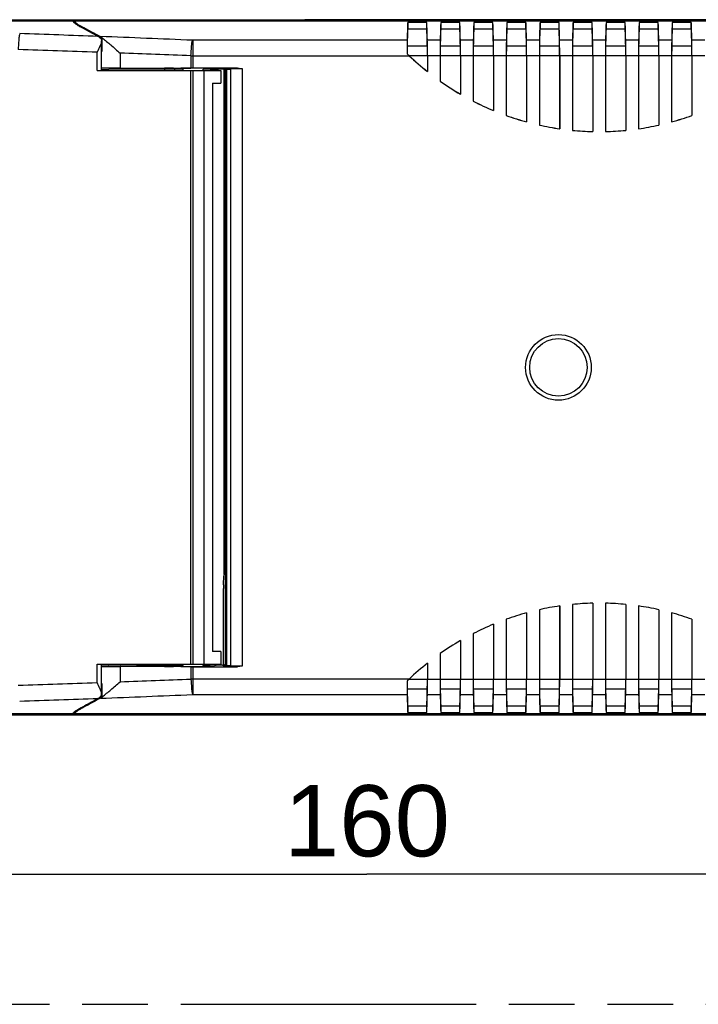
# Model space of a CAD drawing. Header units: millimetres. Extents: x 0 to 210, y 0 to 297.
# Tile 4 of 12: x 76 to 96, y 133 to 162. Entities that reach past the tile are written whole.
import ezdxf
from ezdxf.enums import TextEntityAlignment as Align

# ---------------------------------------------------------------- set-up
doc = ezdxf.new("R2010")
doc.units = ezdxf.units.MM
doc.header["$LTSCALE"] = 19.36
doc.linetypes.add('PHANTOM', pattern=[0.8, 0.45, -0.05, 0.1, -0.05, 0.1, -0.05])
doc.layers.get('0').update_dxf_attribs({"linetype": 'CONTINUOUS'})
doc.layers.add('DEFAULT_3', color=7, linetype='PHANTOM')
doc.layers.add('Z_DIM_2D', color=7, linetype='CONTINUOUS')
doc.styles.add('TEXTSTYLE_3', font='helveticaneueltw1g-ltcn.otf')
doc.dimstyles.new('DIMSTYLE_1', dxfattribs={"dimtxt": 2.1, "dimasz": 3.5, "dimexe": 1.5, "dimexo": 0, "dimgap": 0.525, "dimtad": 1, "dimdec": 3, "dimlfac": 4, "dimdsep": 46, "dimtxsty": 'TEXTSTYLE_3', "dimblk": '_FILLED', "dimblk1": '_FILLED', "dimblk2": '_FILLED', "dimcen": 0.09, "dimclrt": 5, "dimadec": 3, "dimazin": 2, "dimtp": 0.5, "dimtm": 0.5, "dimtfac": 1, "dimtdec": 3, "dimtofl": 0, "dimtmove": 0, "dimatfit": 3, "dimldrblk": '_FILLED', "dimfxl": 0, "dimtolj": 1, "dimarcsym": 0})

# ---------------------------------------------------------------- blocks, each defined once
blk = doc.blocks.new('*D2')
at = {"layer": 'Z_DIM_2D', "color": 2, "linetype": 'Continuous', "transparency": 16777216}
for p, q in [((66.668, 151.456), (66.668, 135.016)), ((106.526, 149.039), (106.526, 135.016)), ((66.668, 136.516), (86.597, 136.516)), ((106.526, 136.516), (86.597, 136.516))]:
    blk.add_line(p, q, dxfattribs=at)
at = {"layer": 'Z_DIM_2D', "color": 5, "linetype": 'Continuous', "transparency": 16777216, "style": 'TEXTSTYLE_3'}
blk.add_text('160', height=2.1, dxfattribs=at).set_placement((86.597, 137.041), align=Align.CENTER)
blk = doc.blocks.new('_FILLED')
at = {"color": 0, "linetype": 'ByBlock'}
blk.add_solid([(0, 0), (-1, 0.125), (-1, -0.125)], dxfattribs=at)
blk = doc.blocks.new('_NONE')

msp = doc.modelspace()

# ---------------------------------------------------------------- linework, layer by layer
at = {"color": 7, "linetype": 'Continuous'}
for p, q in [((70.81544, 161.70344), (84.76623, 161.70344)), ((77.94163, 161.65799), (77.91781, 161.70562)), ((77.99163, 161.65799), (77.96782, 161.70562)), ((77.96782, 161.70344), (77.96782, 161.61287)), ((87.0194, 161.70562), (84.76623, 161.70562)), ((96.64123, 161.70344), (87.0194, 161.70344)), ((87.79995, 161.62707), (87.79995, 161.43858)), ((88.36068, 161.62707), (87.79995, 161.62707)), ((87.79995, 161.43858), (88.36068, 161.43858)), ((88.36068, 161.43858), (88.36068, 161.62707)), ((88.77495, 161.62707), (88.77495, 161.43858)), ((89.33568, 161.62707), (88.77495, 161.62707)), ((88.77495, 161.43858), (89.33568, 161.43858)), ((89.33568, 161.43858), (89.33568, 161.62707)), ((89.74995, 161.62707), (89.74995, 161.43858)), ((90.31068, 161.62707), (89.74995, 161.62707)), ((89.74995, 161.43858), (90.31068, 161.43858)), ((90.31068, 161.43858), (90.31068, 161.62707)), ((90.72495, 161.62707), (90.72495, 161.43858)), ((91.28568, 161.62707), (90.72495, 161.62707)), ((90.72495, 161.43858), (91.28568, 161.43858)), ((91.28568, 161.43858), (91.28568, 161.62707)), ((91.69995, 161.62707), (91.69995, 161.43858)), ((92.26068, 161.62707), (91.69995, 161.62707)), ((91.69995, 161.43858), (92.26068, 161.43858)), ((92.26068, 161.43858), (92.26068, 161.62707)), ((92.67495, 161.62707), (92.67495, 161.43858)), ((93.23568, 161.62707), (92.67495, 161.62707)), ((92.67495, 161.43858), (93.23568, 161.43858)), ((93.23568, 161.43858), (93.23568, 161.62707)), ((93.64995, 161.62707), (93.64995, 161.43858)), ((94.21068, 161.62707), (93.64995, 161.62707)), ((93.64995, 161.43858), (94.21068, 161.43858)), ((94.21068, 161.43858), (94.21068, 161.62707)), ((94.62495, 161.62707), (94.62495, 161.43858)), ((95.18568, 161.62707), (94.62495, 161.62707)), ((94.62495, 161.43858), (95.18568, 161.43858)), ((95.18568, 161.43858), (95.18568, 161.62707)), ((95.59995, 161.62707), (95.59995, 161.43858)), ((96.16068, 161.62707), (95.59995, 161.62707)), ((95.59995, 161.43858), (96.16068, 161.43858)), ((96.16068, 161.43858), (96.16068, 161.62707)), ((78.67426, 161.24033), (78.67879, 161.23784)), ((78.67879, 161.23784), (78.78501, 161.17943)), ((78.78501, 161.17943), (78.78501, 161.1738)), ((78.77392, 160.20562), (78.77392, 161.08546)), ((78.78501, 160.771), (78.77369, 160.77769)), ((88.37868, 160.64307), (88.37868, 160.17896)), ((88.38032, 160.64307), (88.38032, 160.17557)), ((88.75532, 160.64307), (88.75532, 159.89413)), ((88.75695, 160.64307), (88.75695, 159.89498)), ((89.35368, 160.64307), (89.35368, 159.5115)), ((89.35532, 160.64307), (89.35532, 159.50866)), ((89.73032, 160.64307), (89.73032, 159.30338)), ((89.73195, 160.64307), (89.73195, 159.30438)), ((90.32868, 160.64307), (90.32868, 159.02788)), ((90.33032, 160.64307), (90.33032, 159.02543)), ((90.70532, 160.64307), (90.70532, 158.88067)), ((91.30368, 160.64307), (91.30368, 158.69397)), ((91.30532, 160.64307), (91.30532, 158.69183)), ((91.68032, 160.64307), (91.68032, 158.59909)), ((91.68195, 160.64307), (91.68195, 158.6004)), ((92.27868, 160.64307), (92.27868, 158.49111)), ((92.28032, 160.64307), (92.28032, 158.48922)), ((92.65532, 160.64307), (92.65532, 158.44388)), ((93.25532, 160.64307), (93.25532, 158.40779)), ((93.63032, 160.64307), (93.63032, 158.40779)), ((93.63195, 160.64307), (93.63195, 158.40946)), ((94.22868, 160.64307), (94.22868, 158.44536)), ((94.23032, 160.64307), (94.23032, 158.44388)), ((94.60532, 160.64307), (94.60532, 158.48922)), ((95.20532, 160.64307), (95.20532, 158.59909)), ((95.58032, 160.64307), (95.58032, 158.69183)), ((95.58195, 160.64307), (95.58195, 158.69397)), ((96.17868, 160.64307), (96.17868, 158.88183)), ((96.18032, 160.64307), (96.18032, 158.88067)), ((78.77392, 160.23576), (78.97311, 160.23576)), ((78.85642, 160.20562), (78.85615, 160.23576)), ((78.86782, 160.20562), (78.86782, 160.23576)), ((78.94282, 160.20562), (78.94282, 160.23576)), ((78.97375, 160.23662), (78.97311, 160.23576)), ((79.31719, 160.24834), (78.99084, 160.23771)), ((79.31734, 160.27701), (81.4079, 160.2786)), ((80.63032, 160.25157), (79.80016, 160.25157)), ((80.63032, 160.25562), (80.63032, 160.27262)), ((80.93032, 160.25562), (80.93032, 160.27262)), ((81.1574, 160.25157), (80.93032, 160.25157)), ((81.17174, 160.23246), (81.17525, 160.22472)), ((81.17525, 160.22472), (81.17782, 160.21675)), ((82.78076, 160.27862), (81.46782, 160.27862)), ((81.75771, 160.21642), (81.76038, 160.22472)), ((81.9742, 160.25157), (81.77824, 160.25157)), ((82.0996, 160.25043), (82.09914, 160.25053)), ((82.36358, 160.24939), (82.22454, 160.24939)), ((82.38858, 145.4733), (82.38858, 160.22439)), ((78.63802, 160.20562), (82.29282, 160.20562)), ((81.17793, 160.21642), (81.17966, 160.2076)), ((81.75598, 160.20761), (81.75771, 160.21642)), ((82.29282, 160.20562), (82.29282, 159.83062)), ((82.04282, 159.83062), (82.04282, 143.08062)), ((82.04282, 159.83062), (82.29282, 159.83062)), ((88.75532, 159.89413), (88.75695, 159.89498)), ((89.35368, 159.5115), (89.35532, 159.50866)), ((89.73032, 159.30338), (89.73195, 159.30438)), ((90.32868, 159.02788), (90.33032, 159.02543)), ((90.70532, 158.88067), (90.70695, 158.88183)), ((96.17868, 158.88183), (96.18032, 158.88067)), ((91.30368, 158.69397), (91.30532, 158.69183)), ((91.68032, 158.59909), (91.68195, 158.6004)), ((92.27868, 158.49111), (92.28032, 158.48922)), ((95.58032, 158.69183), (95.58195, 158.69397)), ((93.63032, 158.40779), (93.63195, 158.40946)), ((94.22868, 158.44536), (94.23032, 158.44388)), ((82.37036, 145.04171), (82.37456, 145.31915)), ((82.37509, 145.3359), (82.3875, 145.3483)), ((82.36982, 142.70562), (82.36982, 144.93345)), ((91.68032, 144.31215), (91.68032, 142.26817)), ((92.27868, 144.42014), (92.27868, 142.26817)), ((92.28032, 144.42203), (92.28032, 142.26817)), ((92.65532, 144.46737), (92.65532, 142.26817)), ((93.25368, 144.50178), (93.25368, 142.26817)), ((93.25532, 144.50346), (93.25532, 142.26817)), ((93.63032, 144.50346), (93.63032, 142.26817)), ((94.22868, 144.46588), (94.22868, 142.26817)), ((94.23032, 144.46737), (94.23032, 142.26817)), ((94.60532, 144.42203), (94.60532, 142.26817)), ((95.20368, 144.31084), (95.20368, 142.26817)), ((95.20532, 144.31215), (95.20532, 142.26817)), ((90.70532, 144.03057), (90.70532, 142.26817)), ((91.30368, 144.21727), (91.30368, 142.26817)), ((91.30532, 144.21942), (91.30532, 142.26817)), ((95.58032, 144.21942), (95.58032, 142.26817)), ((96.17868, 144.02942), (96.17868, 142.26817)), ((96.18032, 144.03057), (96.18032, 142.26817)), ((90.32868, 143.88337), (90.32868, 142.26817)), ((90.33032, 143.88582), (90.33032, 142.26817)), ((89.35368, 143.39974), (89.35368, 142.26817)), ((89.35532, 143.40258), (89.35532, 142.26817)), ((89.73032, 143.60786), (89.73032, 142.26817)), ((82.29282, 143.08062), (82.04282, 143.08062)), ((82.29282, 143.08062), (82.29282, 142.70562)), ((88.75532, 143.01711), (88.75532, 142.26817)), ((78.63802, 142.70562), (82.29282, 142.70562)), ((78.77392, 141.82579), (78.77392, 142.70562)), ((78.97311, 142.67548), (78.77392, 142.67548)), ((78.85615, 142.67548), (78.85642, 142.70562)), ((78.86782, 142.67548), (78.86782, 142.70562)), ((78.94282, 142.67548), (78.94282, 142.70562)), ((78.97382, 142.67463), (78.97297, 142.67548)), ((79.31719, 142.66291), (78.99084, 142.67354)), ((81.4079, 142.63264), (79.31734, 142.63424)), ((80.63032, 142.65967), (79.80016, 142.65967)), ((80.63032, 142.65562), (80.63032, 142.63862)), ((81.15738, 142.65967), (80.93032, 142.65967)), ((80.93032, 142.65562), (80.93032, 142.63862)), ((81.1778, 142.69439), (81.17518, 142.68633)), ((81.17965, 142.70369), (81.1778, 142.69439)), ((81.46782, 142.63262), (82.78076, 142.63262)), ((81.75766, 142.69501), (81.75596, 142.7038)), ((81.7603, 142.68672), (81.7578, 142.69458)), ((81.76378, 142.679), (81.7603, 142.68672)), ((81.9742, 142.65967), (81.77824, 142.65967)), ((82.21239, 142.67958), (82.09902, 142.66071)), ((82.33722, 142.68062), (82.34482, 142.68062)), ((88.37868, 142.73228), (88.37868, 142.26817)), ((88.38032, 142.73568), (88.38032, 142.26817)), ((78.77369, 142.13355), (78.78501, 142.14024)), ((87.78201, 142.20672), (87.78035, 142.20742)), ((78.67891, 141.67337), (78.67421, 141.67078)), ((78.78501, 141.73181), (78.67879, 141.6734)), ((78.78501, 141.73744), (78.78501, 141.73181)), ((88.36068, 141.47267), (87.79995, 141.47267)), ((87.79995, 141.47267), (87.79995, 141.28418)), ((88.36068, 141.28418), (88.36068, 141.47267)), ((89.33568, 141.47267), (88.77495, 141.47267)), ((88.77495, 141.47267), (88.77495, 141.28418)), ((89.33568, 141.28418), (89.33568, 141.47267)), ((90.31068, 141.47267), (89.74995, 141.47267)), ((89.74995, 141.47267), (89.74995, 141.28418)), ((90.31068, 141.28418), (90.31068, 141.47267)), ((91.28568, 141.47267), (90.72495, 141.47267)), ((90.72495, 141.47267), (90.72495, 141.28418)), ((91.28568, 141.28418), (91.28568, 141.47267)), ((92.26068, 141.47267), (91.69995, 141.47267)), ((91.69995, 141.47267), (91.69995, 141.28418)), ((92.26068, 141.28418), (92.26068, 141.47267)), ((93.23568, 141.47267), (92.67495, 141.47267)), ((92.67495, 141.47267), (92.67495, 141.28418)), ((93.23568, 141.28418), (93.23568, 141.47267)), ((94.21068, 141.47267), (93.64995, 141.47267)), ((93.64995, 141.47267), (93.64995, 141.28418)), ((94.21068, 141.28418), (94.21068, 141.47267)), ((95.18568, 141.47267), (94.62495, 141.47267)), ((94.62495, 141.47267), (94.62495, 141.28418)), ((95.18568, 141.28418), (95.18568, 141.47267)), ((96.16068, 141.47267), (95.59995, 141.47267)), ((95.59995, 141.47267), (95.59995, 141.28418)), ((96.16068, 141.28418), (96.16068, 141.47267)), ((84.76623, 141.2078), (70.81544, 141.2078)), ((77.91781, 141.20562), (77.94163, 141.25325)), ((77.96782, 141.2078), (77.96782, 141.29842)), ((77.96782, 141.20562), (77.99163, 141.25325)), ((87.0194, 141.20562), (84.76623, 141.20562)), ((96.64123, 141.2078), (87.0194, 141.2078)), ((87.79995, 141.28418), (88.36068, 141.28418)), ((88.77495, 141.28418), (89.33568, 141.28418)), ((89.74995, 141.28418), (90.31068, 141.28418)), ((90.72495, 141.28418), (91.28568, 141.28418)), ((91.69995, 141.28418), (92.26068, 141.28418)), ((92.67495, 141.28418), (93.23568, 141.28418)), ((93.64995, 141.28418), (94.21068, 141.28418)), ((94.62495, 141.28418), (95.18568, 141.28418)), ((95.59995, 141.28418), (96.16068, 141.28418))]:
    msp.add_line(p, q, dxfattribs=at)
at = {"color": 9, "linetype": 'Continuous'}
for p, q in [((77.94163, 161.65799), (70.81544, 161.65799)), ((103.11227, 161.65799), (77.99163, 161.65799)), ((77.9945, 161.59124), (77.9945, 161.64356)), ((78.21918, 161.48783), (78.21918, 161.45834)), ((78.78501, 161.1738), (78.78501, 160.771)), ((81.46782, 161.09821), (81.46782, 160.27862)), ((87.78287, 161.09821), (81.46782, 161.09821)), ((88.75787, 161.09821), (88.37776, 161.09821)), ((89.73287, 161.09821), (89.35276, 161.09821)), ((90.70787, 161.09821), (90.32776, 161.09821)), ((91.68287, 161.09821), (91.30276, 161.09821)), ((92.65787, 161.09821), (92.27776, 161.09821)), ((93.63287, 161.09821), (93.25276, 161.09821)), ((94.60787, 161.09821), (94.22776, 161.09821)), ((95.58287, 161.09821), (95.20276, 161.09821)), ((96.55787, 161.09821), (96.17776, 161.09821)), ((88.37708, 160.92753), (87.78355, 160.92753)), ((89.35208, 160.92753), (88.75855, 160.92753)), ((90.32708, 160.92753), (89.73355, 160.92753)), ((91.30208, 160.92753), (90.70855, 160.92753)), ((92.27708, 160.92753), (91.68355, 160.92753)), ((93.25208, 160.92753), (92.65855, 160.92753)), ((94.22708, 160.92753), (93.63355, 160.92753)), ((95.20208, 160.92753), (94.60855, 160.92753)), ((96.17708, 160.92753), (95.58355, 160.92753)), ((78.63802, 160.20562), (78.63802, 160.74693)), ((79.31734, 160.72275), (79.31734, 160.27701)), ((81.4079, 160.64339), (81.4079, 160.2786)), ((81.46782, 160.64307), (87.8435, 160.64307)), ((88.37868, 160.64307), (87.84587, 160.64307)), ((88.75532, 160.64307), (88.38032, 160.64307)), ((89.35368, 160.64307), (88.75695, 160.64307)), ((89.73032, 160.64307), (89.35532, 160.64307)), ((90.32868, 160.64307), (89.73195, 160.64307)), ((90.70532, 160.64307), (90.33032, 160.64307)), ((91.30368, 160.64307), (90.70695, 160.64307)), ((91.68032, 160.64307), (91.30532, 160.64307)), ((92.27868, 160.64307), (91.68195, 160.64307)), ((92.65532, 160.64307), (92.28032, 160.64307)), ((93.25368, 160.64307), (92.65695, 160.64307)), ((93.63032, 160.64307), (93.25532, 160.64307)), ((94.22868, 160.64307), (93.63195, 160.64307)), ((94.60532, 160.64307), (94.23032, 160.64307)), ((95.20368, 160.64307), (94.60695, 160.64307)), ((95.58032, 160.64307), (95.20532, 160.64307)), ((96.17868, 160.64307), (95.58195, 160.64307)), ((96.55532, 160.64307), (96.18032, 160.64307)), ((80.63032, 160.25562), (80.93032, 160.25562)), ((82.38768, 160.27348), (82.36358, 160.24939)), ((82.38858, 160.22439), (82.41268, 160.24849)), ((82.41268, 160.24849), (82.41268, 142.66276)), ((82.5557, 160.27699), (82.4446, 160.27531)), ((82.46625, 160.25052), (82.57734, 160.25178)), ((82.46625, 142.66073), (82.46625, 160.25052)), ((82.57734, 160.25178), (82.57734, 142.65947)), ((82.92381, 142.65741), (82.92381, 160.25384)), ((81.4079, 142.70562), (81.4079, 160.20562)), ((81.46782, 160.20562), (81.46782, 142.70562)), ((81.79282, 142.70562), (81.79282, 160.20562)), ((78.63802, 142.16431), (78.63802, 142.70562)), ((79.31734, 142.63424), (79.31734, 142.1885)), ((80.93032, 142.65562), (80.63032, 142.65562)), ((81.4079, 142.63264), (81.4079, 142.26785)), ((81.46782, 142.63262), (81.46782, 141.81303)), ((82.34482, 142.68062), (82.38768, 142.63776)), ((82.41268, 142.66276), (82.36982, 142.70562)), ((82.4446, 142.63594), (82.5557, 142.63426)), ((82.57734, 142.65947), (82.46625, 142.66073)), ((87.8435, 142.26817), (81.46782, 142.26817)), ((87.84587, 142.26817), (88.37868, 142.26817)), ((88.38032, 142.26817), (88.75532, 142.26817)), ((88.75695, 142.26817), (89.35368, 142.26817)), ((89.35532, 142.26817), (89.73032, 142.26817)), ((89.73195, 142.26817), (90.32868, 142.26817)), ((90.33032, 142.26817), (90.70532, 142.26817)), ((90.70695, 142.26817), (91.30368, 142.26817)), ((91.30532, 142.26817), (91.68032, 142.26817)), ((91.68195, 142.26817), (92.27868, 142.26817)), ((92.28032, 142.26817), (92.65532, 142.26817)), ((92.65695, 142.26817), (93.25368, 142.26817)), ((93.25532, 142.26817), (93.63032, 142.26817)), ((93.63195, 142.26817), (94.22868, 142.26817)), ((94.23032, 142.26817), (94.60532, 142.26817)), ((94.60695, 142.26817), (95.20368, 142.26817)), ((95.20532, 142.26817), (95.58032, 142.26817)), ((95.58195, 142.26817), (96.17868, 142.26817)), ((96.18032, 142.26817), (96.55532, 142.26817)), ((78.78501, 142.14024), (78.78501, 141.73744)), ((87.78355, 141.98371), (88.37708, 141.98371)), ((88.75855, 141.98371), (89.35208, 141.98371)), ((89.73355, 141.98371), (90.32708, 141.98371)), ((90.70855, 141.98371), (91.30208, 141.98371)), ((91.68355, 141.98371), (92.27708, 141.98371)), ((92.65855, 141.98371), (93.25208, 141.98371)), ((93.63355, 141.98371), (94.22708, 141.98371)), ((94.60855, 141.98371), (95.20208, 141.98371)), ((95.58355, 141.98371), (96.17708, 141.98371)), ((81.46782, 141.81303), (87.78287, 141.81303)), ((88.37776, 141.81303), (88.75787, 141.81303)), ((89.35276, 141.81303), (89.73287, 141.81303)), ((90.32776, 141.81303), (90.70787, 141.81303)), ((91.30276, 141.81303), (91.68287, 141.81303)), ((92.27776, 141.81303), (92.65787, 141.81303)), ((93.25276, 141.81303), (93.63287, 141.81303)), ((94.22776, 141.81303), (94.60787, 141.81303)), ((95.20276, 141.81303), (95.58287, 141.81303)), ((96.17776, 141.81303), (96.55787, 141.81303)), ((78.21918, 141.45291), (78.21918, 141.42342)), ((70.81544, 141.25325), (77.94163, 141.25325)), ((77.99163, 141.25325), (103.11227, 141.25325)), ((77.9945, 141.26768), (77.9945, 141.32002))]:
    msp.add_line(p, q, dxfattribs=at)
at = {"color": 7, "linetype": 'Continuous'}
for points in [[(81.11351, 160.27204), (81.11329, 160.27205), (81.11346, 160.27204), (81.11424, 160.27197), (81.11596, 160.27176), (81.11904, 160.27128), (81.12316, 160.27041), (81.12819, 160.269), (81.13381, 160.26696), (81.13963, 160.26429), (81.14559, 160.26087), (81.15155, 160.25666), (81.15731, 160.25167), (81.16265, 160.24597), (81.1675, 160.23955), (81.17174, 160.23246)], [(81.76038, 160.22472), (81.76389, 160.23245), (81.76813, 160.23954), (81.77299, 160.24597), (81.77835, 160.25168)], [(81.77835, 160.25168), (81.78414, 160.2567), (81.79014, 160.26093), (81.79617, 160.26437), (81.80205, 160.26706), (81.80769, 160.26908), (81.81272, 160.27047), (81.8168, 160.27132), (81.81982, 160.27178), (81.82147, 160.27197), (81.82202, 160.27203)], [(81.15707, 142.65935), (81.15124, 142.65434), (81.1452, 142.65013), (81.13916, 142.64672), (81.13327, 142.64406), (81.12764, 142.64206), (81.12263, 142.64071), (81.11861, 142.63989), (81.11567, 142.63944), (81.11407, 142.63926), (81.11355, 142.63921)], [(81.17518, 142.68633), (81.17163, 142.67859), (81.16736, 142.67149), (81.16246, 142.66506), (81.15707, 142.65935)], [(81.82214, 142.6392), (81.82233, 142.63919), (81.82213, 142.63921), (81.82129, 142.63929), (81.81951, 142.6395), (81.81635, 142.64001), (81.81218, 142.6409), (81.80711, 142.64234), (81.80149, 142.64441), (81.79568, 142.64712), (81.78974, 142.65057), (81.78381, 142.65479), (81.77809, 142.6598), (81.77279, 142.66551), (81.76798, 142.67193), (81.76378, 142.679)]]:
    msp.add_lwpolyline(points, dxfattribs=at)
at = {"color": 9, "linetype": 'Continuous'}
for radius in [0.96825, 0.84722]:
    msp.add_circle((92.24282, 151.45562), radius, dxfattribs=at)
at = {"color": 7, "linetype": 'Continuous'}
for centre, radius, start, end in [((79.3006, 163.55875), 2.33625, 240.980791, 241.484889), ((79.44836, 163.83134), 2.64631, 241.491317, 242.322823), ((78.4152, 160.78676), 0.49334, 48.022186, 50.006427), ((77.97099, 160.29305), 1.15746, 47.826911, 48.021421), ((77.62669, 159.65198), 1.9125, 52.166746, 52.723666), ((93.08252, 166.15183), 7.60222, 225.777211, 226.437669), ((93.44282, 166.53062), 8.125, 226.437403, 231.458822), ((93.44282, 166.53062), 8.12336, 226.449539, 231.434869), ((80.78032, 160.25562), 0.15, 180, 199.490048), ((80.78032, 160.25562), 0.15, 340.504177, 360), ((81.10686, 160.19814), 0.07338, 16.712615, 24.494273), ((81.82876, 160.19814), 0.07336, 154.798303, 163.1793), ((81.10573, 160.19779), 0.07456, 14.735515, 16.720648), ((81.10471, 160.19753), 0.07561, 7.566443, 14.725367), ((81.83093, 160.19753), 0.07563, 165.289831, 172.41255), ((81.8299, 160.19779), 0.07456, 163.171669, 165.280042), ((93.44282, 166.53062), 8.125, 234.765582, 239.796223), ((93.44282, 166.53062), 8.12336, 234.77156, 239.776149), ((93.44282, 166.53062), 8.125, 242.811263, 247.475595), ((93.44282, 166.53062), 8.12336, 242.818309, 247.458313), ((93.44282, 166.53062), 8.125, 250.310478, 254.747285), ((93.44282, 166.53062), 8.12336, 250.318606, 254.732175), ((93.44282, 166.53062), 8.125, 285.252715, 289.689522), ((93.44282, 166.53062), 8.12336, 285.267825, 289.681394), ((93.44282, 166.53062), 8.125, 257.471626, 261.774066), ((93.44282, 166.53062), 8.12336, 257.480883, 261.760736), ((93.44282, 166.53062), 8.125, 278.225934, 282.528374), ((93.44282, 166.53062), 8.125, 264.437985, 268.677672), ((93.44282, 166.53062), 8.125, 271.322328, 275.562015), ((93.44282, 166.53062), 8.12336, 271.334138, 275.551543), ((93.44282, 136.38062), 8.125, 98.225934, 102.528374), ((93.44282, 136.38062), 8.125, 91.322328, 95.562015), ((93.44282, 136.38062), 8.125, 84.437985, 88.677672), ((93.44282, 136.38062), 8.125, 77.471626, 81.774066), ((93.44282, 136.38062), 8.125, 105.252715, 109.689522), ((93.44282, 136.38062), 8.125, 70.310478, 74.747285), ((93.44282, 136.38062), 8.125, 112.524405, 117.188737), ((93.44282, 136.38062), 8.125, 120.203777, 125.234418), ((80.78032, 142.65562), 0.15, 160.509952, 180), ((80.78032, 142.65562), 0.15, 0, 19.495823), ((81.10601, 142.71348), 0.0743, 333.717255, 337.914031), ((81.1068, 142.71312), 0.07344, 337.941876, 343.623356), ((81.10474, 142.71371), 0.07558, 343.638663, 353.849279), ((81.83088, 142.71371), 0.07557, 186.149892, 196.345795), ((81.82884, 142.71313), 0.07345, 196.364849, 203.335795), ((93.44282, 136.38062), 8.125, 128.541178, 133.562597), ((93.0741, 136.76821), 7.59005, 133.562009, 134.223534), ((78.4152, 142.12449), 0.49334, 309.993816, 311.977812), ((77.99235, 142.59656), 1.12709, 311.907361, 312.106403), ((77.62754, 143.25815), 1.9111, 307.276333, 307.833662), ((79.30057, 139.35256), 2.33618, 118.515102, 119.019493), ((79.44838, 139.07987), 2.64634, 117.677176, 118.508678)]:
    msp.add_arc(centre, radius, start, end, dxfattribs=at)
at = {"color": 9, "linetype": 'Continuous'}
for centre, radius, start, end in [((57.18183, -403.57983), 565.19999, 87.8217197, 88.0556934), ((58.26098, -375.53805), 537.13747, 87.5255297, 87.8153717), ((81.46781, 161.47654), 0.37833, 267.525961, 270.001602), ((57.18066, -451.88187), 613.00446, 87.99403216, 88.21133523), ((58.26546, -421.45846), 582.56171, 87.72330878, 87.92906655), ((81.46773, 166.16108), 5.51801, 269.37869, 270.000867), ((81.1054, 160.19775), 0.07486, 44.973612, 89.970906), ((81.10527, 160.19741), 0.07513, 24.491798, 26.441835), ((81.83023, 160.19775), 0.07486, 90.028771, 135.02655), ((82.38768, 160.24848), 0.025, 0.005644, 90.011308), ((81.1054, 142.7135), 0.07486, 270.031307, 315.027924), ((81.82979, 142.71357), 0.07449, 203.352385, 205.4037), ((81.83024, 142.7135), 0.07486, 224.972387, 269.968572), ((82.38768, 142.66276), 0.025, 269.988689, 359.994356), ((58.27392, 724.14693), 582.33877, 272.07089343, 272.27672997), ((81.46773, 136.75021), 5.51796, 89.99915, 90.621333), ((57.18066, 754.79318), 613.00452, 271.78866473, 272.0059678), ((57.18179, 706.49032), 565.19924, 271.9443133, 272.1782873), ((58.26574, 678.33045), 537.01853, 272.1846042, 272.4745105), ((81.46781, 141.43471), 0.37833, 89.998398, 92.474039)]:
    msp.add_arc(centre, radius, start, end, dxfattribs=at)
at = {"color": 7, "linetype": 'Continuous'}
for centre, major_axis, ratio, start_param, end_param in [((77.94068, 155.40894), (0, 6.25), 0.00872687, -0.07025144, -0.01745329), ((77.99068, 155.40894), (0, 6.25), 0.00872687, -0.07018146, -0.01745329), ((87.80545, 155.40894), (0, 6.25), 0.00872687, 0.10104062, 0.42683056), ((87.80545, 155.40894), (0, 6.0625), 0.00872687, 0.10417677, 0.42683056), ((88.35518, 155.40894), (0, 6.25), 0.00872687, -0.42683056, -0.10104062), ((88.35518, 155.40894), (0, 6.0625), 0.00872687, -0.42683056, -0.10417677), ((88.78045, 155.40894), (0, 6.25), 0.00872687, 0.10104062, 0.42683056), ((88.78045, 155.40894), (0, 6.0625), 0.00872687, 0.10417677, 0.42683056), ((89.33018, 155.40894), (0, 6.25), 0.00872687, -0.42683056, -0.10104062), ((89.33018, 155.40894), (0, 6.0625), 0.00872687, -0.42683056, -0.10417677), ((89.75545, 155.40894), (0, 6.25), 0.00872687, 0.10104062, 0.42683056), ((89.75545, 155.40894), (0, 6.0625), 0.00872687, 0.10417677, 0.42683056), ((90.30518, 155.40894), (0, 6.25), 0.00872687, -0.42683056, -0.10104062), ((90.30518, 155.40894), (0, 6.0625), 0.00872687, -0.42683056, -0.10417677), ((90.73045, 155.40894), (0, 6.25), 0.00872687, 0.10104062, 0.42683056), ((90.73045, 155.40894), (0, 6.0625), 0.00872687, 0.10417677, 0.42683056), ((91.28018, 155.40894), (0, 6.25), 0.00872687, -0.42683056, -0.10104062), ((91.28018, 155.40894), (0, 6.0625), 0.00872687, -0.42683056, -0.10417677), ((91.70545, 155.40894), (0, 6.25), 0.00872687, 0.10104062, 0.42683056), ((91.70545, 155.40894), (0, 6.0625), 0.00872687, 0.10417677, 0.42683056), ((92.25518, 155.40894), (0, 6.25), 0.00872687, -0.42683056, -0.10104062), ((92.25518, 155.40894), (0, 6.0625), 0.00872687, -0.42683056, -0.10417677), ((92.68045, 155.40894), (0, 6.25), 0.00872687, 0.10104062, 0.42683056), ((92.68045, 155.40894), (0, 6.0625), 0.00872687, 0.10417677, 0.42683056), ((93.23018, 155.40894), (0, 6.25), 0.00872687, -0.42683056, -0.10104062), ((93.23018, 155.40894), (0, 6.0625), 0.00872687, -0.42683056, -0.10417677), ((93.65545, 155.40894), (0, 6.25), 0.00872687, 0.10104062, 0.42683056), ((93.65545, 155.40894), (0, 6.0625), 0.00872687, 0.10417677, 0.42683056), ((94.20518, 155.40894), (0, 6.25), 0.00872687, -0.42683056, -0.10104062), ((94.20518, 155.40894), (0, 6.0625), 0.00872687, -0.42683056, -0.10417677), ((94.63045, 155.40894), (0, 6.25), 0.00872687, 0.10104062, 0.42683056), ((94.63045, 155.40894), (0, 6.0625), 0.00872687, 0.10417677, 0.42683056), ((95.18018, 155.40894), (0, 6.25), 0.00872687, -0.42683056, -0.10104062), ((95.18018, 155.40894), (0, 6.0625), 0.00872687, -0.42683056, -0.10417677), ((95.60545, 155.40894), (0, 6.25), 0.00872687, 0.10104062, 0.42683056), ((95.60545, 155.40894), (0, 6.0625), 0.00872687, 0.10417677, 0.42683056), ((96.15518, 155.40894), (0, 6.25), 0.00872687, -0.42683056, -0.10104062), ((96.15518, 155.40894), (0, 6.0625), 0.00872687, -0.42683056, -0.10417677), ((87.78468, 160.64307), (0, 0.5), 0.00872687, 0.42683056, 1.44898293), ((88.37595, 160.64307), (0, 0.5), 0.00872687, -1.57079633, -0.42683056), ((88.75968, 160.64307), (0, 0.5), 0.00872687, 0.42683056, 1.57079633), ((89.35095, 160.64307), (0, 0.5), 0.00872687, -1.57079633, -0.42683056), ((89.73468, 160.64307), (0, 0.5), 0.00872687, 0.42683056, 1.57079633), ((90.32595, 160.64307), (0, 0.5), 0.00872687, -1.57079633, -0.42683056), ((90.70968, 160.64307), (0, 0.5), 0.00872687, 0.42683056, 1.57079633), ((91.30095, 160.64307), (0, 0.5), 0.00872687, -1.57079633, -0.42683056), ((91.68468, 160.64307), (0, 0.5), 0.00872687, 0.42683056, 1.57079633), ((92.27595, 160.64307), (0, 0.5), 0.00872687, -1.57079633, -0.42683056), ((92.65968, 160.64307), (0, 0.5), 0.00872687, 0.42683056, 1.57079633), ((93.25095, 160.64307), (0, 0.5), 0.00872687, -1.57079633, -0.42683056), ((93.63468, 160.64307), (0, 0.5), 0.00872687, 0.42683056, 1.57079633), ((94.22595, 160.64307), (0, 0.5), 0.00872687, -1.57079633, -0.42683056), ((94.60968, 160.64307), (0, 0.5), 0.00872687, 0.42683056, 1.57079633), ((95.20095, 160.64307), (0, 0.5), 0.00872687, -1.57079633, -0.42683056), ((95.58468, 160.64307), (0, 0.5), 0.00872687, 0.42683056, 1.57079633), ((96.17595, 160.64307), (0, 0.5), 0.00872687, -1.57079633, -0.42683056), ((87.78468, 160.64307), (0, 0.3125), 0.00872687, 0.42683056, 1.37284499), ((88.75968, 160.64307), (0, 0.3125), 0.00872687, 0.42683056, 1.57079633), ((89.35095, 160.64307), (0, 0.3125), 0.00872687, -1.57079633, -0.42683056), ((89.73468, 160.64307), (0, 0.3125), 0.00872687, 0.42683056, 1.57079633), ((90.32595, 160.64307), (0, 0.3125), 0.00872687, -1.57079633, -0.42683056), ((90.70968, 160.64307), (0, 0.3125), 0.00872687, 0.42683056, 1.57079633), ((91.68468, 160.64307), (0, 0.3125), 0.00872687, 0.42683056, 1.57079633), ((92.27595, 160.64307), (0, 0.3125), 0.00872687, -1.57079633, -0.42683056), ((93.63468, 160.64307), (0, 0.3125), 0.00872687, 0.42683056, 1.57079633), ((94.22595, 160.64307), (0, 0.3125), 0.00872687, -1.57079633, -0.42683056), ((95.58468, 160.64307), (0, 0.3125), 0.00872687, 0.42683056, 1.57079633), ((96.17595, 160.64307), (0, 0.3125), 0.00872687, -1.57079633, -0.42683056), ((79.3827, 160.27048), (0.75, 0), 0.00872687, 1.65806279, 2.51871898), ((79.80016, 160.24721), (0.5, 0), 0.00872687, 1.57079633, 2.87979327), ((80.78032, 160.27262), (0.15, 0), 0.00872687, 0.67299381, 3.14159265), ((81.46782, 160.27262), (0.6875, 0), 0.00872687, 1.57079633, 1.65806279), ((82.36358, 160.22439), (0.01768, 0.01768), 0.99992385, -0.78536009, 0.78536009), ((82.38749, 145.4733), (0, 0.125), 0.00872687, -3.13286601, -1.57079633), ((82.3751, 145.2109), (0, 0.125), 0.00872687, 0.4367038, 0.52359878), ((82.37091, 144.93345), (0, 0.125), 0.00872687, 0.52359878, 1.57079633), ((79.3827, 142.64076), (0.75, 0), 0.00872687, -2.51871139, -1.65806279), ((79.80016, 142.66404), (0.5, 0), 0.00872687, -2.87979327, -1.57079633), ((80.78032, 142.63862), (0.15, 0), 0.00872687, -3.14159265, -0.67230553), ((81.46782, 142.63862), (0.6875, 0), 0.00872687, -1.65806279, -1.57079633), ((81.9742, 142.66076), (0.125, 0), 0.00872687, -1.57079633, -0.05235988), ((82.33722, 142.67953), (0.125, 0), 0.00872687, 1.67988772, 3.08923278), ((82.34482, 142.70562), (-0.01768, 0.01768), 0.99992385, 8.63941787, 10.21013805), ((88.37595, 142.26817), (0, 0.3125), 0.00872687, -2.71476209, -1.57079633), ((88.37595, 142.26817), (0, 0.5), 0.00872687, -2.71476209, -1.57079633), ((88.75968, 142.26817), (0, 0.5), 0.00872687, -4.71238898, -3.56842322), ((89.35095, 142.26817), (0, 0.3125), 0.00872687, -2.71476209, -1.57079633), ((89.35095, 142.26817), (0, 0.5), 0.00872687, -2.71476209, -1.57079633), ((89.73468, 142.26817), (0, 0.5), 0.00872687, -4.71238898, -3.56842322), ((90.32595, 142.26817), (0, 0.3125), 0.00872687, -2.71476209, -1.57079633), ((90.32595, 142.26817), (0, 0.5), 0.00872687, -2.71476209, -1.57079633), ((90.70968, 142.26817), (0, 0.5), 0.00872687, -4.71238898, -3.56842322), ((91.30095, 142.26817), (0, 0.3125), 0.00872687, -2.71476209, -1.57079633), ((91.30095, 142.26817), (0, 0.5), 0.00872687, -2.71476209, -1.57079633), ((91.68468, 142.26817), (0, 0.5), 0.00872687, -4.71238898, -3.56842322), ((92.27595, 142.26817), (0, 0.3125), 0.00872687, -2.71476209, -1.57079633), ((92.27595, 142.26817), (0, 0.5), 0.00872687, -2.71476209, -1.57079633), ((92.65968, 142.26817), (0, 0.5), 0.00872687, -4.71238898, -3.56842322), ((93.25095, 142.26817), (0, 0.3125), 0.00872687, -2.71476209, -1.57079633), ((93.25095, 142.26817), (0, 0.5), 0.00872687, -2.71476209, -1.57079633), ((93.63468, 142.26817), (0, 0.5), 0.00872687, -4.71238898, -3.56842322), ((94.22595, 142.26817), (0, 0.3125), 0.00872687, -2.71476209, -1.57079633), ((94.22595, 142.26817), (0, 0.5), 0.00872687, -2.71476209, -1.57079633), ((94.60968, 142.26817), (0, 0.5), 0.00872687, -4.71238898, -3.56842322), ((95.20095, 142.26817), (0, 0.3125), 0.00872687, -2.71476209, -1.57079633), ((95.20095, 142.26817), (0, 0.5), 0.00872687, -2.71476209, -1.57079633), ((95.58468, 142.26817), (0, 0.5), 0.00872687, -4.71238898, -3.56842322), ((96.17595, 142.26817), (0, 0.3125), 0.00872687, -2.71476209, -1.57079633), ((96.17595, 142.26817), (0, 0.5), 0.00872687, -2.71476209, -1.57079633), ((87.78468, 142.26817), (0, 0.5), 0.00872687, -4.59057558, -3.56842322), ((87.80545, 147.5023), (0, 6.0625), 0.00872687, -3.56842322, -3.24576942), ((88.35518, 147.5023), (0, 6.0625), 0.00872687, -3.03741589, -2.71476209), ((88.78045, 147.5023), (0, 6.0625), 0.00872687, -3.56842322, -3.24576942), ((89.33018, 147.5023), (0, 6.0625), 0.00872687, -3.03741589, -2.71476209), ((89.75545, 147.5023), (0, 6.0625), 0.00872687, -3.56842322, -3.24576942), ((90.30518, 147.5023), (0, 6.0625), 0.00872687, -3.03741589, -2.71476209), ((90.73045, 147.5023), (0, 6.0625), 0.00872687, -3.56842322, -3.24576942), ((91.28018, 147.5023), (0, 6.0625), 0.00872687, -3.03741589, -2.71476209), ((91.70545, 147.5023), (0, 6.0625), 0.00872687, -3.56842322, -3.24576942), ((92.25518, 147.5023), (0, 6.0625), 0.00872687, -3.03741589, -2.71476209), ((92.68045, 147.5023), (0, 6.0625), 0.00872687, -3.56842322, -3.24576942), ((93.23018, 147.5023), (0, 6.0625), 0.00872687, -3.03741589, -2.71476209), ((93.65545, 147.5023), (0, 6.0625), 0.00872687, -3.56842322, -3.24576942), ((94.20518, 147.5023), (0, 6.0625), 0.00872687, -3.03741589, -2.71476209), ((94.63045, 147.5023), (0, 6.0625), 0.00872687, -3.56842322, -3.24576942), ((95.18018, 147.5023), (0, 6.0625), 0.00872687, -3.03741589, -2.71476209), ((95.60545, 147.5023), (0, 6.0625), 0.00872687, -3.56842322, -3.24576942), ((96.15518, 147.5023), (0, 6.0625), 0.00872687, -3.03741589, -2.71476209), ((87.80545, 147.5023), (0, 6.25), 0.00872687, -3.56842322, -3.24263327), ((88.35518, 147.5023), (0, 6.25), 0.00872687, -3.04055204, -2.71476209), ((88.78045, 147.5023), (0, 6.25), 0.00872687, -3.56842322, -3.24263327), ((89.33018, 147.5023), (0, 6.25), 0.00872687, -3.04055204, -2.71476209), ((89.75545, 147.5023), (0, 6.25), 0.00872687, -3.56842322, -3.24263327), ((90.30518, 147.5023), (0, 6.25), 0.00872687, -3.04055204, -2.71476209), ((90.73045, 147.5023), (0, 6.25), 0.00872687, -3.56842322, -3.24263327), ((91.28018, 147.5023), (0, 6.25), 0.00872687, -3.04055204, -2.71476209), ((91.70545, 147.5023), (0, 6.25), 0.00872687, -3.56842322, -3.24263327), ((92.25518, 147.5023), (0, 6.25), 0.00872687, -3.04055204, -2.71476209), ((92.68045, 147.5023), (0, 6.25), 0.00872687, -3.56842322, -3.24263327), ((93.23018, 147.5023), (0, 6.25), 0.00872687, -3.04055204, -2.71476209), ((93.65545, 147.5023), (0, 6.25), 0.00872687, -3.56842322, -3.24263327), ((94.20518, 147.5023), (0, 6.25), 0.00872687, -3.04055204, -2.71476209), ((94.63045, 147.5023), (0, 6.25), 0.00872687, -3.56842322, -3.24263327), ((95.18018, 147.5023), (0, 6.25), 0.00872687, -3.04055204, -2.71476209), ((95.60545, 147.5023), (0, 6.25), 0.00872687, -3.56842322, -3.24263327), ((96.15518, 147.5023), (0, 6.25), 0.00872687, -3.04055204, -2.71476209), ((77.94068, 147.5023), (0, 6.25), 0.00872687, -3.12413936, -3.07134121), ((77.99068, 147.5023), (0, 6.25), 0.00872687, -3.12413936, -3.0714112)]:
    msp.add_ellipse(centre, major_axis=major_axis, ratio=ratio, start_param=start_param, end_param=end_param, dxfattribs=at)
for points, knots in [([(77.9445, 161.64353), (77.94499, 161.63959), (77.95, 161.63041), (77.96956, 161.60914), (78.01259, 161.57693), (78.08379, 161.53202), (78.14097, 161.50026), (78.17368, 161.48284)], [0, 0, 0, 0, 0.04207156, 0.10614836, 0.30753028, 0.60707629, 1, 1, 1, 1]), ([(77.9945, 161.64356), (77.99548, 161.63564), (78.01174, 161.61718), (78.04516, 161.59005), (78.09962, 161.55438), (78.14258, 161.52951), (78.16728, 161.5158)], [0, 0, 0, 0, 0.11014612, 0.31230837, 0.60985324, 1, 1, 1, 1]), ([(78.66452, 161.21175), (78.61895, 161.2372), (78.45579, 161.32839), (78.29257, 161.41951), (78.17368, 161.48284)], [0, 0, 0, 0, 0.27927505, 1, 1, 1, 1]), ([(78.21918, 161.48783), (78.25291, 161.47013), (78.40528, 161.38887), (78.55636, 161.30524), (78.67426, 161.24033)], [0, 0, 0, 0, 0.22060189, 1, 1, 1, 1]), ([(78.73227, 161.16471), (78.7268, 161.1693), (78.70533, 161.18651), (78.68231, 161.20182), (78.66452, 161.21175)], [0, 0, 0, 0, 0.25952295, 1, 1, 1, 1]), ([(78.78501, 161.17943), (78.78067, 161.18181), (78.76417, 161.19111), (78.74807, 161.20113), (78.73651, 161.20901)], [0, 0, 0, 0, 0.26120264, 1, 1, 1, 1]), ([(78.76284, 161.1326), (78.76879, 161.12218), (78.77322, 161.10589), (78.77392, 161.08969), (78.77392, 161.08546)], [0, 0, 0, 0, 0.73918302, 1, 1, 1, 1]), ([(78.79975, 161.16247), (78.88275, 161.09803), (79.0542, 160.94994), (79.22519, 160.80165), (79.31734, 160.72275)], [0, 0, 0, 0, 0.46416512, 1, 1, 1, 1]), ([(78.77392, 161.08546), (78.77392, 161.05898), (78.75971, 161.00276), (78.71252, 160.89025), (78.66761, 160.80534), (78.63802, 160.74693)], [0, 0, 0, 0, 0.21650275, 0.46459928, 1, 1, 1, 1]), ([(78.97375, 160.23662), (78.97407, 160.23694), (78.97585, 160.23681), (78.98123, 160.23766), (78.98668, 160.23757), (78.99084, 160.23771)], [0, 0, 0, 0, 0.07913534, 0.27230085, 1, 1, 1, 1]), ([(81.9742, 160.25157), (81.98968, 160.25157), (82.01842, 160.25143), (82.05636, 160.25159), (82.08243, 160.25057), (82.09545, 160.2512), (82.09914, 160.25053)], [0, 0, 0, 0, 0.37176253, 0.69027512, 0.90990045, 1, 1, 1, 1]), ([(82.0996, 160.25043), (82.10329, 160.24976), (82.11631, 160.25039), (82.14238, 160.24937), (82.18032, 160.24953), (82.20906, 160.24939), (82.22454, 160.24939)], [0, 0, 0, 0, 0.09012789, 0.30975405, 0.62825427, 1, 1, 1, 1]), ([(82.78076, 160.27862), (82.80499, 160.27862), (82.85345, 160.27203), (82.90007, 160.25878), (82.92381, 160.25384)], [0, 0, 0, 0, 0.49982748, 1, 1, 1, 1]), ([(78.97375, 142.67463), (78.97407, 142.67431), (78.97585, 142.67443), (78.98123, 142.67358), (78.98668, 142.67367), (78.99084, 142.67354)], [0, 0, 0, 0, 0.07907979, 0.27226272, 1, 1, 1, 1]), ([(78.77392, 141.82579), (78.77392, 141.85226), (78.75971, 141.90848), (78.71252, 142.02099), (78.66761, 142.10591), (78.63802, 142.16431)], [0, 0, 0, 0, 0.21650276, 0.4645993, 1, 1, 1, 1]), ([(78.79975, 141.74877), (78.88275, 141.81321), (79.0542, 141.9613), (79.22519, 142.10959), (79.31734, 142.1885)], [0, 0, 0, 0, 0.46416513, 1, 1, 1, 1]), ([(78.17368, 141.42841), (78.20987, 141.44768), (78.37422, 141.53671), (78.53713, 141.62835), (78.66452, 141.69949)], [0, 0, 0, 0, 0.21937399, 1, 1, 1, 1]), ([(78.67419, 141.67087), (78.63211, 141.64771), (78.48089, 141.56441), (78.32953, 141.48132), (78.21918, 141.42342)], [0, 0, 0, 0, 0.27819907, 1, 1, 1, 1]), ([(78.66452, 141.69949), (78.67031, 141.70272), (78.69399, 141.71675), (78.71627, 141.73311), (78.73227, 141.74653)], [0, 0, 0, 0, 0.24095694, 1, 1, 1, 1]), ([(78.73651, 141.70223), (78.74025, 141.70478), (78.75604, 141.71524), (78.77237, 141.72487), (78.78501, 141.73181)], [0, 0, 0, 0, 0.23883648, 1, 1, 1, 1]), ([(78.76284, 141.77864), (78.76879, 141.78907), (78.77322, 141.80536), (78.77392, 141.82155), (78.77392, 141.82579)], [0, 0, 0, 0, 0.73918347, 1, 1, 1, 1]), ([(77.9445, 141.26771), (77.94499, 141.27165), (77.94999, 141.28083), (77.96956, 141.30211), (78.01259, 141.33432), (78.08379, 141.37923), (78.14096, 141.41098), (78.17368, 141.42841)], [0, 0, 0, 0, 0.04205452, 0.10612214, 0.30758949, 0.60706344, 1, 1, 1, 1]), ([(78.16727, 141.39544), (78.14257, 141.38173), (78.09961, 141.35686), (78.04515, 141.32119), (78.01174, 141.29407), (77.99548, 141.2756), (77.9945, 141.26768)], [0, 0, 0, 0, 0.39014603, 0.68769044, 0.88985266, 1, 1, 1, 1])]:
    msp.add_open_spline(points, degree=3, knots=knots, dxfattribs=at)
at = {"color": 9, "linetype": 'Continuous'}
for points, knots in [([(76.35796, 161.29477), (76.35175, 161.27229), (76.34182, 161.21246), (76.32984, 161.10559), (76.32023, 160.97137), (76.31594, 160.87411), (76.31438, 160.8239)], [0, 0, 0, 0, 0.14778723, 0.38309812, 0.68174197, 1, 1, 1, 1]), ([(81.4079, 160.64339), (81.41146, 160.73379), (81.41906, 160.8609), (81.43594, 161.0125), (81.44575, 161.0739), (81.45147, 161.09856)], [0, 0, 0, 0, 0.59305175, 0.83401227, 1, 1, 1, 1]), ([(81.15422, 160.27421), (81.14718, 160.2741), (81.13508, 160.27387), (81.12097, 160.27361), (81.11294, 160.27322), (81.10873, 160.2732), (81.10696, 160.27272), (81.10531, 160.27289), (81.10532, 160.27262)], [0, 0, 0, 0, 0.4313936, 0.74498515, 0.85588127, 0.93549569, 0.98351929, 1, 1, 1, 1]), ([(81.10532, 160.27262), (81.10532, 160.27186), (81.11014, 160.27291), (81.11204, 160.27201), (81.11428, 160.27192)], [0, 0, 0, 0, 0.25278578, 1, 1, 1, 1]), ([(81.78175, 160.2742), (81.67723, 160.27578), (81.46804, 160.27578), (81.25885, 160.27578), (81.15422, 160.27421)], [0, 0, 0, 0, 0.49973365, 1, 1, 1, 1]), ([(81.83031, 160.27262), (81.83032, 160.27289), (81.82869, 160.27272), (81.82692, 160.27319), (81.82275, 160.27322), (81.81477, 160.27361), (81.80076, 160.27386), (81.78874, 160.27409), (81.78175, 160.2742)], [0, 0, 0, 0, 0.01652074, 0.0645136, 0.14408739, 0.2549669, 0.56856354, 1, 1, 1, 1]), ([(81.82135, 160.27192), (81.82359, 160.27201), (81.82547, 160.27291), (81.83033, 160.27186), (81.83031, 160.27262)], [0, 0, 0, 0, 0.74739384, 1, 1, 1, 1]), ([(82.38768, 160.27348), (82.38863, 160.27442), (82.39206, 160.27365), (82.39678, 160.27437), (82.40649, 160.27444), (82.42249, 160.27501), (82.43652, 160.27518), (82.4446, 160.27531)], [0, 0, 0, 0, 0.07057678, 0.15166413, 0.2630157, 0.57465959, 1, 1, 1, 1]), ([(82.46625, 160.25052), (82.45865, 160.25031), (82.44562, 160.24969), (82.42858, 160.24995), (82.4191, 160.24833), (82.41354, 160.24941), (82.41268, 160.24849)], [0, 0, 0, 0, 0.42536529, 0.73695314, 0.92938581, 1, 1, 1, 1]), ([(82.46626, 160.25031), (82.46624, 160.25656), (82.46233, 160.26904), (82.45026, 160.27528), (82.4446, 160.27531)], [0, 0, 0, 0, 0.52501895, 1, 1, 1, 1]), ([(82.57735, 160.25199), (82.57732, 160.25824), (82.57343, 160.27072), (82.56135, 160.27696), (82.5557, 160.27699)], [0, 0, 0, 0, 0.5251138, 1, 1, 1, 1]), ([(82.92381, 160.25379), (82.88929, 160.25381), (82.7738, 160.25366), (82.6583, 160.25331), (82.57734, 160.25178)], [0, 0, 0, 0, 0.29886506, 1, 1, 1, 1]), ([(81.10532, 142.63862), (81.10531, 142.63836), (81.10695, 142.63852), (81.10871, 142.63805), (81.11289, 142.63803), (81.12086, 142.63763), (81.13487, 142.63738), (81.14689, 142.63715), (81.15388, 142.63704)], [0, 0, 0, 0, 0.01648147, 0.06449825, 0.14410199, 0.2549857, 0.56856603, 1, 1, 1, 1]), ([(81.11426, 142.63932), (81.11203, 142.63924), (81.11013, 142.63833), (81.10532, 142.63938), (81.10532, 142.63862)], [0, 0, 0, 0, 0.74720701, 1, 1, 1, 1]), ([(81.15388, 142.63704), (81.25841, 142.63546), (81.46759, 142.63546), (81.67678, 142.63546), (81.78141, 142.63704)], [0, 0, 0, 0, 0.49973531, 1, 1, 1, 1]), ([(81.78141, 142.63704), (81.78845, 142.63714), (81.80056, 142.63738), (81.81466, 142.63763), (81.82269, 142.63803), (81.8269, 142.63805), (81.82868, 142.63853), (81.83032, 142.63835), (81.83031, 142.63862)], [0, 0, 0, 0, 0.43139591, 0.74500376, 0.85589557, 0.93547988, 0.98347966, 1, 1, 1, 1]), ([(81.83031, 142.63862), (81.83033, 142.63938), (81.82546, 142.63833), (81.82357, 142.63924), (81.82133, 142.63932)], [0, 0, 0, 0, 0.25260331, 1, 1, 1, 1]), ([(82.4446, 142.63594), (82.43652, 142.63606), (82.42249, 142.63623), (82.40649, 142.6368), (82.39678, 142.63688), (82.39206, 142.63759), (82.38863, 142.63682), (82.38768, 142.63776)], [0, 0, 0, 0, 0.4253375, 0.73697908, 0.84833118, 0.92942022, 1, 1, 1, 1]), ([(82.41268, 142.66276), (82.41354, 142.66183), (82.4191, 142.66292), (82.42858, 142.66129), (82.44562, 142.66155), (82.45865, 142.66094), (82.46625, 142.66073)], [0, 0, 0, 0, 0.07061419, 0.26304686, 0.57463471, 1, 1, 1, 1]), ([(82.4446, 142.63594), (82.45026, 142.63596), (82.46233, 142.6422), (82.46624, 142.65469), (82.46626, 142.66094)], [0, 0, 0, 0, 0.47498153, 1, 1, 1, 1]), ([(82.5557, 142.63426), (82.56135, 142.63428), (82.57343, 142.64052), (82.57732, 142.653), (82.57735, 142.65926)], [0, 0, 0, 0, 0.47486501, 1, 1, 1, 1]), ([(82.57734, 142.6594), (82.59853, 142.659), (82.71402, 142.65756), (82.82951, 142.65733), (82.92381, 142.65741)], [0, 0, 0, 0, 0.18351658, 1, 1, 1, 1]), ([(81.4079, 142.26785), (81.41146, 142.17746), (81.41906, 142.05034), (81.43594, 141.89874), (81.44575, 141.83734), (81.45147, 141.81268)], [0, 0, 0, 0, 0.5930529, 0.83401325, 1, 1, 1, 1])]:
    msp.add_open_spline(points, degree=3, knots=knots, dxfattribs=at)
at = {"color": 7, "linetype": 'Continuous'}
for points in [[(78.74808, 161.15088), (78.75389, 161.14563), (78.75896, 161.1394), (78.76284, 161.1326)], [(82.92381, 142.65741), (82.87685, 142.64569), (82.82915, 142.63262), (82.78076, 142.63262)], [(78.74808, 141.76036), (78.75389, 141.76562), (78.75896, 141.77184), (78.76284, 141.77864)]]:
    msp.add_open_spline(points, degree=3, dxfattribs=at)
at = {"color": 9, "linetype": 'Continuous'}
for points in [[(81.15835, 160.25065), (81.16409, 160.24491), (81.16893, 160.23813), (81.17254, 160.23086)], [(81.77728, 160.25065), (81.77116, 160.24453), (81.76606, 160.23722), (81.76238, 160.22939)], [(81.15835, 142.66059), (81.16414, 142.66638), (81.16901, 142.67324), (81.17264, 142.68058)], [(81.77728, 142.66059), (81.77122, 142.66665), (81.76617, 142.67387), (81.7625, 142.68161)]]:
    msp.add_open_spline(points, degree=3, dxfattribs=at)
at = {"layer": 'DEFAULT_3', "color": 91, "linetype": 'PHANTOM', "true_color": 0x80ff80}
msp.add_line((50.12864, 132.68), (150.12864, 132.68), dxfattribs=at)

# ---------------------------------------------------------------- dimensions: what is measured, and where the dimension line sits
at = {"layer": 'Z_DIM_2D', "color": 2, "linetype": 'Continuous'}
dim = msp.add_linear_dim(base=(66.66795, 136.51566), p1=(106.52575, 149.0391), p2=(66.66795, 151.45564), angle=180, dimstyle='DIMSTYLE_1', override={"dimblk1": 'NONE', "dimblk2": 'NONE', "dimsah": 1}, dxfattribs=at)
dim.commit()
dim.dimension.update_dxf_attribs({"geometry": '*D2', "text_midpoint": (86.63995, 136.51566), "dimtype": 160})

doc.saveas('drawing.dxf')
